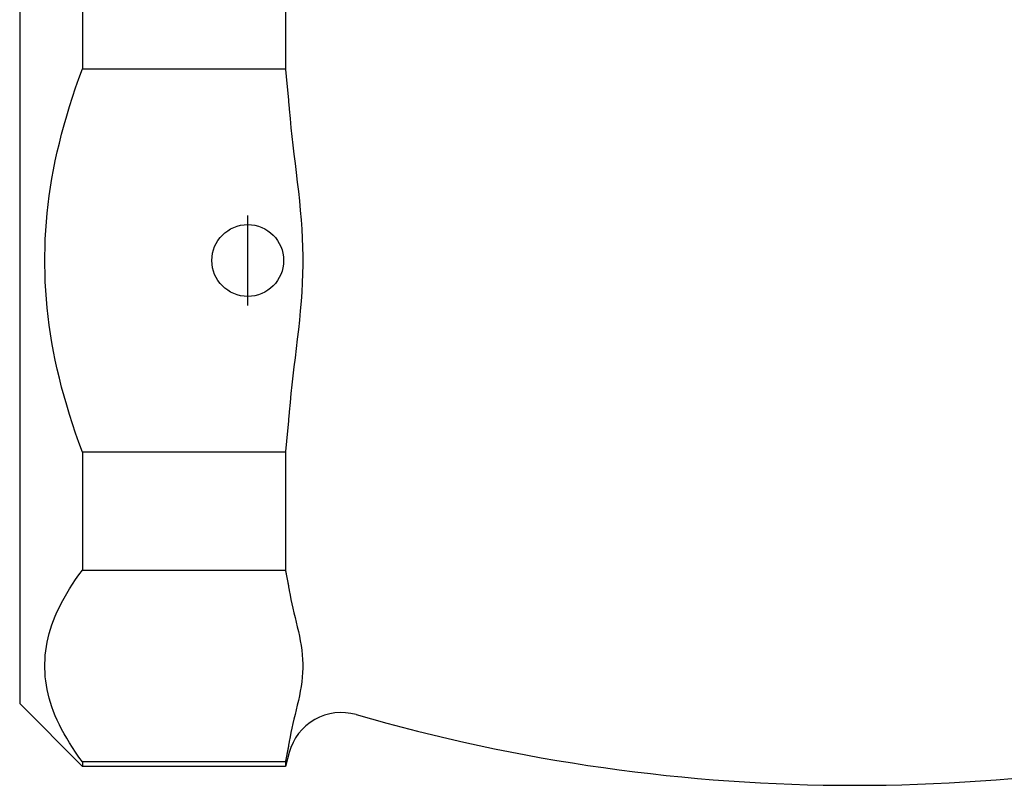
# Model space of a CAD drawing. Header units: millimetres. Extents: x 60 to 3789, y 2 to 377.
# Tile 1 of 8: x 271 to 326, y 183 to 226. Entities that reach past the tile are written whole.
import ezdxf

# ---------------------------------------------------------------- set-up
doc = ezdxf.new("R2010")
doc.units = ezdxf.units.MM
doc.layers.add('DETAIL', color=2, linetype='Continuous')
doc.layers.add('ORIGIN', color=6, linetype='Continuous')

msp = doc.modelspace()

# ---------------------------------------------------------------- linework, layer by layer
at = {"layer": 'DETAIL'}
for p, q in [((270.713, 236.927), (270.713, 187.627)), ((274.213, 229.503), (274.213, 222.946)), ((285.513, 229.503), (285.513, 222.946)), ((274.213, 222.946), (285.513, 222.946)), ((274.213, 201.608), (274.213, 195.051)), ((285.513, 201.608), (274.213, 201.608)), ((285.513, 201.608), (285.513, 195.051)), ((274.213, 195.051), (285.513, 195.051)), ((270.713, 187.627), (274.213, 184.127)), ((285.721, 184.902), (285.513, 184.127)), ((274.213, 184.383), (274.213, 184.127)), ((285.513, 184.383), (274.213, 184.383)), ((285.513, 184.383), (285.513, 184.127)), ((285.513, 184.127), (274.213, 184.127))]:
    msp.add_line(p, q, dxfattribs=at)
at = {"layer": 'DETAIL', "flags": 128}
for points in [[(274.213, 201.608), (274.015, 202.142), (273.828, 202.669), (273.652, 203.192), (273.486, 203.71), (273.33, 204.223), (273.184, 204.732), (273.048, 205.237), (272.921, 205.738), (272.805, 206.235), (272.697, 206.73), (272.599, 207.222), (272.51, 207.711), (272.431, 208.198), (272.36, 208.683), (272.298, 209.165), (272.246, 209.647), (272.202, 210.127), (272.167, 210.606), (272.141, 211.084), (272.123, 211.561), (272.114, 212.038), (272.114, 212.515), (272.123, 212.993), (272.141, 213.47), (272.167, 213.948), (272.202, 214.427), (272.246, 214.907), (272.298, 215.388), (272.36, 215.871), (272.431, 216.356), (272.51, 216.843), (272.599, 217.332), (272.697, 217.824), (272.805, 218.318), (272.921, 218.816), (273.048, 219.317), (273.184, 219.822), (273.33, 220.331), (273.486, 220.844), (273.652, 221.362), (273.828, 221.884), (274.015, 222.412), (274.213, 222.946)], [(285.513, 222.946), (285.523, 222.85), (285.532, 222.755), (285.542, 222.66), (285.551, 222.565), (285.561, 222.47), (285.57, 222.376), (285.579, 222.281), (285.588, 222.187), (285.597, 222.092), (285.606, 221.998), (285.615, 221.904), (285.623, 221.81), (285.632, 221.716), (285.64, 221.622), (285.649, 221.529), (285.657, 221.435), (285.665, 221.341), (285.674, 221.248), (285.682, 221.155), (285.69, 221.062), (285.698, 220.969), (285.706, 220.876), (285.713, 220.783), (285.721, 220.69)], [(285.721, 220.69), (285.767, 220.171), (285.817, 219.669), (285.87, 219.186), (285.926, 218.695), (285.986, 218.193), (286.049, 217.683), (286.111, 217.166), (286.173, 216.645), (286.233, 216.12), (286.29, 215.595), (286.34, 215.069), (286.383, 214.547), (286.419, 214.028), (286.447, 213.517), (286.466, 213.013), (286.476, 212.519), (286.476, 212.035), (286.466, 211.541), (286.447, 211.037), (286.419, 210.525), (286.383, 210.007), (286.34, 209.484), (286.29, 208.959), (286.233, 208.434), (286.173, 207.909), (286.111, 207.388), (286.049, 206.871), (285.986, 206.361), (285.926, 205.859), (285.87, 205.368), (285.817, 204.885), (285.767, 204.382), (285.721, 203.864)], [(285.721, 203.864), (285.713, 203.771), (285.706, 203.678), (285.698, 203.585), (285.69, 203.492), (285.682, 203.399), (285.674, 203.306), (285.665, 203.212), (285.657, 203.119), (285.649, 203.025), (285.64, 202.932), (285.632, 202.838), (285.623, 202.744), (285.615, 202.65), (285.606, 202.556), (285.597, 202.462), (285.588, 202.367), (285.579, 202.273), (285.57, 202.178), (285.561, 202.084), (285.551, 201.989), (285.542, 201.894), (285.532, 201.799), (285.523, 201.704), (285.513, 201.608)], [(274.213, 184.383), (274.015, 184.649), (273.828, 184.913), (273.652, 185.175), (273.486, 185.433), (273.33, 185.69), (273.184, 185.944), (273.048, 186.197), (272.921, 186.447), (272.805, 186.696), (272.697, 186.944), (272.599, 187.189), (272.51, 187.434), (272.431, 187.677), (272.36, 187.92), (272.298, 188.161), (272.246, 188.402), (272.202, 188.642), (272.167, 188.881), (272.141, 189.12), (272.123, 189.359), (272.114, 189.598), (272.114, 189.836), (272.123, 190.075), (272.141, 190.314), (272.167, 190.553), (272.202, 190.792), (272.246, 191.032), (272.298, 191.273), (272.36, 191.514), (272.431, 191.757), (272.51, 192), (272.599, 192.245), (272.697, 192.49), (272.805, 192.738), (272.921, 192.987), (273.048, 193.237), (273.184, 193.49), (273.33, 193.744), (273.486, 194.001), (273.652, 194.259), (273.828, 194.521), (274.015, 194.785), (274.213, 195.051)], [(285.513, 195.051), (285.523, 195.004), (285.532, 194.956), (285.542, 194.909), (285.551, 194.861), (285.561, 194.814), (285.57, 194.766), (285.579, 194.719), (285.588, 194.672), (285.597, 194.625), (285.606, 194.577), (285.615, 194.53), (285.623, 194.483), (285.632, 194.436), (285.64, 194.39), (285.649, 194.343), (285.657, 194.296), (285.665, 194.249), (285.674, 194.203), (285.682, 194.156), (285.69, 194.109), (285.698, 194.063), (285.706, 194.016), (285.713, 193.97), (285.721, 193.923)], [(285.721, 193.923), (285.767, 193.664), (285.817, 193.413), (285.87, 193.171), (285.926, 192.926), (285.986, 192.675), (286.049, 192.42), (286.111, 192.162), (286.173, 191.901), (286.233, 191.639), (286.29, 191.376), (286.34, 191.113), (286.383, 190.852), (286.419, 190.593), (286.447, 190.337), (286.466, 190.085), (286.476, 189.838), (286.476, 189.596), (286.466, 189.349), (286.447, 189.097), (286.419, 188.841), (286.383, 188.582), (286.34, 188.321), (286.29, 188.058), (286.233, 187.795), (286.173, 187.533), (286.111, 187.272), (286.049, 187.014), (285.986, 186.759), (285.926, 186.508), (285.87, 186.263), (285.817, 186.021), (285.767, 185.77), (285.721, 185.51)], [(285.721, 185.51), (285.713, 185.464), (285.706, 185.418), (285.698, 185.371), (285.69, 185.325), (285.682, 185.278), (285.674, 185.231), (285.665, 185.185), (285.657, 185.138), (285.649, 185.091), (285.64, 185.044), (285.632, 184.997), (285.623, 184.951), (285.615, 184.904), (285.606, 184.856), (285.597, 184.809), (285.588, 184.762), (285.579, 184.715), (285.57, 184.668), (285.561, 184.62), (285.551, 184.573), (285.542, 184.525), (285.532, 184.478), (285.523, 184.43), (285.513, 184.383)]]:
    msp.add_lwpolyline(points, dxfattribs=at)
at = {"layer": 'DETAIL'}
for centre, radius, start, end in [((288.619, 184.126), 3, 73.882, 165), ((317.213, 283.073), 99.996, 253.88132, 286.11868)]:
    msp.add_arc(centre, radius, start, end, dxfattribs=at)
at = {"layer": 'ORIGIN'}
msp.add_line((283.413, 209.777), (283.413, 214.777), dxfattribs=at)
msp.add_circle((283.413, 212.277), 2, dxfattribs=at)

doc.saveas('drawing.dxf')
